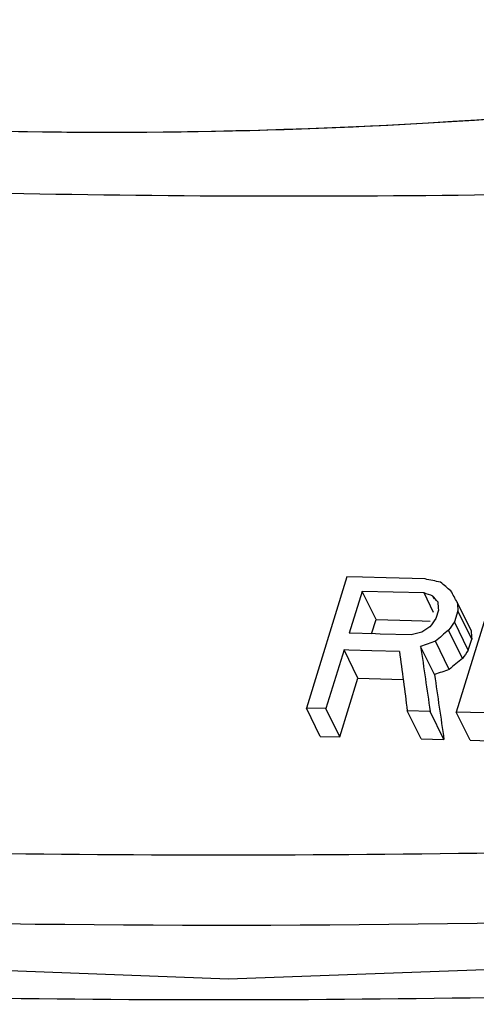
# Model space of a CAD drawing. Header units: inches. Extents: x 0 to 22, y 0 to 17.
# Tile 64 of 71: x 15.8779 to 15.9129, y 14.8016 to 14.8772. Entities that reach past the tile are written whole.
import ezdxf

# ---------------------------------------------------------------- set-up
doc = ezdxf.new("R2010")
doc.units = ezdxf.units.IN
doc.header["$LTSCALE"] = 1.21
doc.header["$MEASUREMENT"] = 0
doc.layers.get('0').update_dxf_attribs({"linetype": 'CONTINUOUS'})
doc.layers.add('COSMETIC', color=7, linetype='CONTINUOUS')

msp = doc.modelspace()

# ---------------------------------------------------------------- linework, layer by layer
at = {"color": 7, "linetype": 'Continuous'}
for p, q in [((15.9030013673, 14.8344347), (15.899889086, 14.824363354)), ((15.904197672, 14.8344036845), (15.9030013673, 14.8344347)), ((15.9060002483, 14.8343566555), (15.904197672, 14.8344036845)), ((15.9089995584, 14.8342776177), (15.9060002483, 14.8343566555)), ((15.9144996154, 14.8341301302), (15.9113873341, 14.8240587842)), ((15.9041696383, 14.8333243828), (15.903176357, 14.8301101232)), ((15.9052341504, 14.8311551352), (15.9041696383, 14.8333243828)), ((15.9065439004, 14.833262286), (15.9041696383, 14.8333243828)), ((15.9089184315, 14.8331995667), (15.9065439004, 14.833262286)), ((15.9096566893, 14.8316951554), (15.9089184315, 14.8331995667)), ((15.9097141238, 14.832737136), (15.9096021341, 14.8329653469)), ((15.912534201, 14.8303139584), (15.9114696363, 14.832483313)), ((15.9100209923, 14.8318739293), (15.9098223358, 14.8312310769)), ((15.9115209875, 14.8318337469), (15.9112561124, 14.8309766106)), ((15.912585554, 14.8296643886), (15.9115209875, 14.8318337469)), ((15.9048973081, 14.8300651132), (15.9052341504, 14.8311551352)), ((15.9052341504, 14.8311551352), (15.9079541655, 14.8310839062)), ((15.9079541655, 14.8310839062), (15.9087645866, 14.8310625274)), ((15.9087645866, 14.8310625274), (15.9093855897, 14.831046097)), ((15.9123206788, 14.8288072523), (15.9112561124, 14.8309766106)), ((15.9052054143, 14.8300570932), (15.903176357, 14.8301101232)), ((15.9118720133, 14.8281711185), (15.9108074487, 14.8303404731)), ((15.905550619, 14.8300480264), (15.9052054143, 14.8300570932)), ((15.9079251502, 14.8299853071), (15.905550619, 14.8300480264)), ((15.9108571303, 14.8273340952), (15.909792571, 14.829503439)), ((15.9123206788, 14.8288072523), (15.912585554, 14.8296643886)), ((15.9027790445, 14.8288244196), (15.9013884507, 14.8243244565)), ((15.9038435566, 14.826655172), (15.9027790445, 14.8288244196)), ((15.9031424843, 14.8288149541), (15.9027790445, 14.8288244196)), ((15.9049033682, 14.8287688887), (15.9031424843, 14.8288149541)), ((15.9070279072, 14.8287128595), (15.9049033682, 14.8287688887)), ((15.9097247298, 14.8269322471), (15.9086601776, 14.8291015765)), ((15.9024529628, 14.8221552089), (15.9038435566, 14.826655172)), ((15.9038435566, 14.826655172), (15.9073153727, 14.8265641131)), ((15.9009535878, 14.8221941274), (15.899889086, 14.824363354)), ((15.9013884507, 14.8243244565), (15.899889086, 14.824363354)), ((15.9024529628, 14.8221552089), (15.9013884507, 14.8243244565)), ((15.9087016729, 14.82199037), (15.9076371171, 14.8241597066)), ((15.909387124, 14.8241128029), (15.9076371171, 14.8241597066)), ((15.9104516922, 14.821943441), (15.909387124, 14.8241128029)), ((15.9124519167, 14.8218893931), (15.9113873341, 14.8240587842)), ((15.9158886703, 14.8239356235), (15.9113873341, 14.8240587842)), ((15.9009535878, 14.8221941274), (15.9024529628, 14.8221552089)), ((15.9087016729, 14.82199037), (15.9104516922, 14.821943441)), ((15.9124519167, 14.8218893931), (15.9214556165, 14.8216407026))]:
    msp.add_line(p, q, dxfattribs=at)
msp.add_lwpolyline([(16.0866884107, 14.8172603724), (15.9909894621, 14.8070850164), (15.8939038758, 14.8035590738), (15.7995355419, 14.8071286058)], dxfattribs=at)
for centre, major_axis, ratio, start_param, end_param in [((17.6571353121, 10.8559409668), (5.789510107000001, -3.0906206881), 0.4793675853, 8.4011634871, 8.401370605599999), ((17.6923165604, 10.9697875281), (-5.026527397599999, 5.493086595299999), 0.2071782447, 5.2879622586, 5.2881279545), ((17.665310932, 10.8823972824), (5.5685937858, -3.7352797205), 0.4098121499, 8.4311471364, 8.4312714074), ((17.7297844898, 11.0910337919), (-4.303115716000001, 7.988882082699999), 0.0214988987, 5.1881758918, 5.1883001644), ((17.7079106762, 11.020250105), (-4.729935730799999, 6.5346184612), 0.1125199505, 5.2516590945, 5.251741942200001), ((17.8359750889, 11.4346666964), (-1.6353308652, 16.0429785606), 0.0999385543, 1.3472073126, 1.3472487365), ((17.8371670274, 11.4385238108), (-1.6353308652, 16.0429785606), 0.0999385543, 1.3474558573, 1.3474972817), ((17.4511861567, 10.1894892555), (10.4463164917, 15.9012582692), 0.2042803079, 7.6938734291, 7.693914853), ((17.4499279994, 10.1854178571), (10.4463164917, 15.9012582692), 0.2042803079, 7.6936248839, 7.6936663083), ((17.6218503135, 10.7417586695), (6.7677431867, 0.8095761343), 0.6356207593, 8.033252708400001, 8.0333769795), ((17.5792505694, 10.6039058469), (7.348834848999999, 5.522457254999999), 0.4808501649, 7.722601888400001, 7.7226847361), ((17.557310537, 10.5329078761), (7.7872186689, 7.347535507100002), 0.4029163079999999, 7.6896351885, 7.6897594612), ((17.8371670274, 11.4385238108), (-1.6344496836, 16.0343339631), 0.0999385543, 1.347477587, 1.3475190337), ((17.6108361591, 10.7061168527), (6.910219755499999, 2.2176013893), 0.6133687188, 7.9035673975, 7.903733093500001), ((17.8095541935, 11.3491686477), (-2.2699888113, 14.1710940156), 0.09585385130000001, 1.3073982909, 1.3077296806), ((17.8062874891, 11.3385975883), (-2.3869713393, 13.8265685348), 0.09440994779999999, 1.2993233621, 1.2996961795), ((17.4499279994, 10.1854178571), (10.4406875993, 15.8926900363), 0.2042803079, 1.4104178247, 1.4104592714), ((17.557310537, 10.5329078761), (7.783022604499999, 7.343576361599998), 0.4029163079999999, 1.4064281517, 1.4065524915), ((17.6108361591, 10.7061168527), (6.906496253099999, 2.2164064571), 0.6133687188, 1.6203604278, 1.6205262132), ((17.8062874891, 11.3385975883), (-2.3856851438, 13.8191182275), 0.09440994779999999, 7.5825302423, 7.5829032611)]:
    msp.add_ellipse(centre, major_axis=major_axis, ratio=ratio, start_param=start_param, end_param=end_param, dxfattribs=at)
msp.add_open_spline([(15.9953016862, 14.8825320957), (15.9755185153, 14.8775983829), (15.9359081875, 14.8703158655), (15.8767823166, 14.8672282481), (15.8203364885, 14.8724213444), (15.7845347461, 14.8814890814), (15.7677084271, 14.8874456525)], degree=3, knots=[0, 0, 0, 0, 0.2652219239, 0.5222504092, 0.7678128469, 1, 1, 1, 1], dxfattribs=at)
at = {"color": 9, "linetype": 'Continuous'}
for points, knots in [([(16.08802915, 14.827111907), (16.0575772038, 14.8227750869), (15.9969775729, 14.8160965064), (15.906670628, 14.8121128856), (15.8185150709, 14.8142665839), (15.7607671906, 14.8198837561), (15.7324898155, 14.8237689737)], [0, 0, 0, 0, 0.2587589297, 0.5124555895, 0.7598844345, 1, 1, 1, 1]), ([(16.0145676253, 14.8131874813), (15.9665462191, 14.8088687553), (15.8720278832, 14.8052228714), (15.7776372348, 14.8121247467), (15.7318919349, 14.8184136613)], [0, 0, 0, 0, 0.510804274, 1, 1, 1, 1]), ([(15.9496644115, 14.8031713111), (15.9202802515, 14.8019223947), (15.8621949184, 14.8013339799), (15.8041984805, 14.8047342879), (15.7756997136, 14.8074693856)], [0, 0, 0, 0, 0.5067278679, 1, 1, 1, 1])]:
    msp.add_open_spline(points, degree=3, knots=knots, dxfattribs=at)
at = {"layer": 'COSMETIC', "color": 40, "linetype": 'Continuous'}
for points, knots in [([(15.9953026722, 14.8825263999), (15.9839756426, 14.8796961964), (15.9581449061, 14.8742181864), (15.9180070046, 14.8691552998), (15.875614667, 14.867933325), (15.8347021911, 14.8709569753), (15.7986420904, 14.8776638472), (15.7769384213, 14.8841660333), (15.7677048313, 14.8874406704)], [0, 0, 0, 0, 0.1414715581, 0.3207239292, 0.4999763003, 0.6792286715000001, 0.8584810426, 1, 1, 1, 1]), ([(15.9140306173, 14.8637505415), (15.9007707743, 14.8635757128), (15.8700115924, 14.8637001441), (15.837614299, 14.8651642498), (15.8184354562, 14.8665533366), (15.8163285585, 14.8667123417)], [0, 0, 0, 0, 0.4002955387, 0.9340229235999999, 1, 1, 1, 1])]:
    msp.add_open_spline(points, degree=3, knots=knots, dxfattribs=at)

doc.saveas('drawing.dxf')
